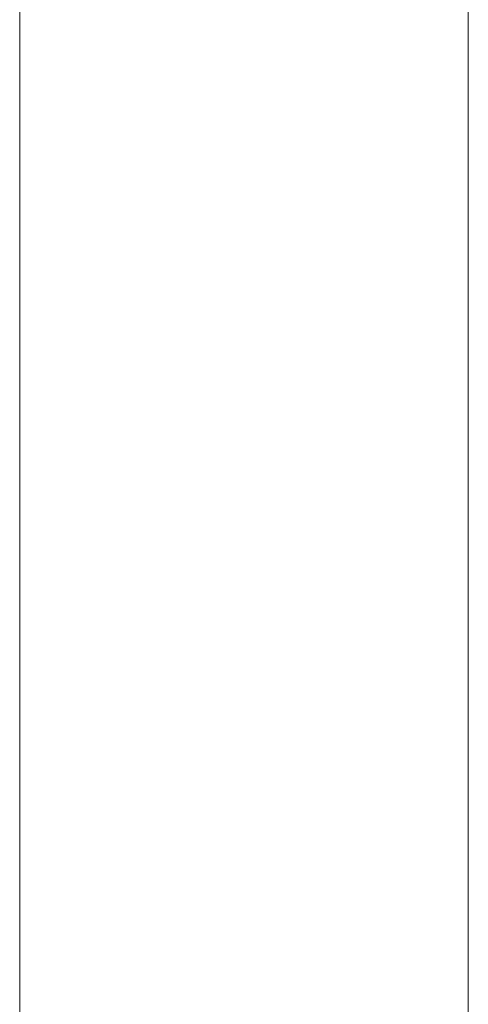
# Model space of a CAD drawing. Header units: metres. Extents: x 391.1 to 430.4, y 12.7 to 29.8.
# Tile 196 of 208: x 407.943 to 408.093, y 20.879 to 21.209. Entities that reach past the tile are written whole.
import ezdxf

# ---------------------------------------------------------------- set-up
doc = ezdxf.new("R2010")
doc.units = ezdxf.units.M
doc.layers.add('01_SUELOS', color=7, linetype='Continuous', lineweight=25, true_color=0x007f00)
doc.layers.add('A-DETL-____-MBND', color=7, linetype='Continuous', lineweight=18)
doc.layers.add('A-WALL-____-OTLN', color=7, linetype='Continuous', lineweight=25)

# ---------------------------------------------------------------- blocks, each defined once
blk = doc.blocks.new('Family - Evans P-1-153493-02_SAN_P0')
at = {"layer": 'A-DETL-____-MBND', "color": 253, "true_color": 0xaaaaaa}
for p, q in [((10.56012, 0.15), (0, 0.15)), ((0, 0.15), (10.56012, 0.15)), ((0, 0), (10.56012, 0)), ((10.56012, 0), (0, 0)), ((0, 0), (10.56012, 0))]:
    blk.add_line(p, q, dxfattribs=at)
blk = doc.blocks.new('Family - Fals sostre PS-1-153512-02_SAN_P0')
at = {"layer": 'A-DETL-____-MBND', "color": 253, "true_color": 0xaaaaaa}
for p, q in [((0, 13.89901), (0, 0)), ((0, 0), (0, 13.89901))]:
    blk.add_line(p, q, dxfattribs=at)
blk = doc.blocks.new('LONDR55-XX_ZZ-ARQ-CAA-M3D-Londres55_ifc-1-02_SAN_P0')
at = {"layer": '01_SUELOS', "color": 253, "lineweight": 18, "true_color": 0xaaaaaa}
blk.add_blockref('Family - Fals sostre PS-1-153512-02_SAN_P0', (408.09319, 14.18074), dxfattribs=at)
at = {"layer": 'A-WALL-____-OTLN', "color": 253, "lineweight": 18, "true_color": 0xaaaaaa, "rotation": 270}
blk.add_blockref('Family - Evans P-1-153493-02_SAN_P0', (407.94319, 24.74074), dxfattribs=at)

msp = doc.modelspace()

# ---------------------------------------------------------------- block references
at = {"lineweight": 5}
msp.add_blockref('LONDR55-XX_ZZ-ARQ-CAA-M3D-Londres55_ifc-1-02_SAN_P0', (0, 0), dxfattribs=at)

doc.saveas('drawing.dxf')
